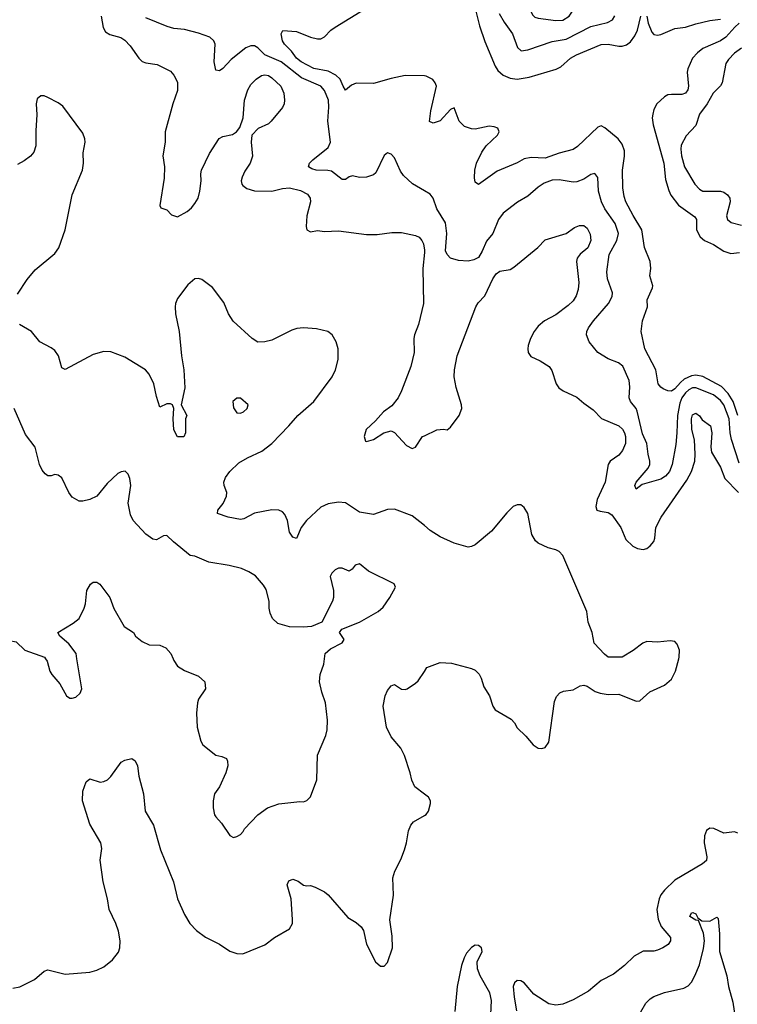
# Model space of a CAD drawing. Header units: inches. Extents: x 2134017 to 2292458, y 756222 to 916513.
# Tile 82 of 256: x 2147690 to 2151787, y 848028 to 853650. Entities that reach past the tile are written whole.
import ezdxf

# ---------------------------------------------------------------- set-up
doc = ezdxf.new("R2010")
doc.units = ezdxf.units.IN
doc.header["$MEASUREMENT"] = 0
for name, color, linetype in [('C1844', 7, 'Continuous'), ('C1845', 7, 'Continuous'), ('C1854', 7, 'Continuous'), ('C1855', 7, 'Continuous')]:
    doc.layers.add(name, color=color, linetype=linetype)

msp = doc.modelspace()

# ---------------------------------------------------------------- linework, layer by layer
at = {"layer": 'C1844', "color": 5}
for points, elevation in [([(2147837.4, 850000), (2147846.4, 849986.4), (2147862, 849930), (2147874, 849910), (2147918.6, 849858.6), (2147958, 849790), (2147976.7, 849776.7), (2147990, 849774.9), (2148010, 849781.6), (2148034.9, 849805.1), (2148044.2, 849830), (2148016.8, 850000)], 440), ([(2148566.3, 850000), (2148570.6, 849990), (2148590, 849958.8), (2148630, 849933.4), (2148710, 849900.7), (2148746, 849870), (2148751, 849830), (2148710.6, 849770), (2148705.5, 849750), (2148699.3, 849690), (2148703.8, 849610), (2148723.8, 849530), (2148736.3, 849510), (2148810, 849450.8), (2148843.5, 849443.5), (2148870, 849431), (2148876.8, 849416.8), (2148878.8, 849390), (2148867.3, 849350), (2148831, 849270), (2148802.8, 849230), (2148794, 849190), (2148794, 849150), (2148802.8, 849110), (2148810, 849098), (2148842.5, 849062.5), (2148890, 848991.3), (2148910, 848981), (2148930, 848986), (2148950, 848998), (2148965.6, 849014.4), (2148973.2, 849030), (2149049.3, 849110), (2149105.2, 849150), (2149170, 849172.7), (2149290, 849186), (2149310, 849184.7), (2149329, 849191), (2149350, 849212), (2149386, 849310), (2149389.7, 849450), (2149437.1, 849562.9), (2149444.9, 849595.1), (2149446.3, 849650), (2149435.4, 849750), (2149414, 849810), (2149402, 849870), (2149405.1, 849910), (2149426.6, 849970), (2149430.3, 850000)], 440), ([(2150000, 849228.4), (2149946.6, 849270), (2149927.7, 849307.7), (2149919.5, 849350), (2149887.5, 849447.5), (2149865.2, 849490), (2149810, 849555.1), (2149784, 849610), (2149764.2, 849730), (2149776.9, 849790), (2149790, 849818.8), (2149810, 849846.8), (2149830, 849853), (2149870, 849827.7), (2149890, 849825.5), (2149902, 849830), (2149950, 849860.7), (2149964.9, 849875.1), (2150000, 849928.7)], 420), ([(2147650, 848119.6), (2147690, 848126.7), (2147774, 848170), (2147830, 848217.1), (2147850, 848223.8), (2147950, 848199.6), (2148090, 848210.3), (2148130, 848221.7), (2148170, 848241.3), (2148218.9, 848281.1), (2148254.1, 848325.8), (2148261.6, 848350), (2148263.5, 848390), (2148254.3, 848445.7), (2148238.7, 848490), (2148200.5, 848570), (2148191.1, 848630), (2148166.1, 848726.1), (2148149.7, 848850), (2148158, 848918), (2148154, 848950), (2148090, 849057), (2148048.2, 849190), (2148050, 849244), (2148070, 849297.6), (2148090, 849315.8), (2148150, 849295.8), (2148170, 849299.5), (2148190.9, 849309.1), (2148210.9, 849329.1), (2148270, 849410.7), (2148290, 849422), (2148330, 849430.6), (2148350, 849418), (2148362, 849390), (2148370.4, 849329.6), (2148397.4, 849230), (2148406, 849130), (2148454, 849050), (2148494.3, 848910), (2148567.7, 848727.7), (2148590.2, 848630), (2148630, 848540.5), (2148660.3, 848490), (2148699.3, 848450), (2148750, 848410.4), (2148830, 848370.4), (2148890.2, 848330.2), (2148930, 848317.4), (2148963.8, 848316.2), (2149090, 848366.7), (2149144, 848410), (2149230, 848459.1), (2149247.6, 848490), (2149248.2, 848511.8), (2149239.2, 848630), (2149217.6, 848710), (2149226.4, 848733.6), (2149250, 848741.5), (2149279.1, 848730), (2149310, 848708.2), (2149330, 848703.8), (2149350, 848706), (2149377.3, 848697.3), (2149430, 848670.5), (2149450, 848653.4), (2149563.7, 848523.7), (2149610, 848494.9), (2149639.3, 848470), (2149652.4, 848450), (2149670.4, 848370.4), (2149720.7, 848270), (2149750, 848245.5), (2149770, 848244.9), (2149790, 848266), (2149818.5, 848350), (2149816.6, 848416.6), (2149802, 848510), (2149823, 848650), (2149819.7, 848750), (2149831.9, 848788.1), (2149866.3, 848853.7), (2149886.9, 848910), (2149898.5, 848950), (2149910, 849018), (2149922.9, 849050), (2149937.2, 849070), (2150000, 849105)], 420)]:
    msp.add_lwpolyline(points, dxfattribs=dict(at, elevation=elevation))
at = {"layer": 'C1845', "color": 5}
for points, elevation in [([(2150000, 853328.6), (2149890, 853330.6), (2149810, 853313.4), (2149710, 853284.9), (2149610, 853287.5), (2149583.3, 853276.7), (2149550, 853248.3), (2149536, 853270), (2149520.2, 853310), (2149494.2, 853334.2), (2149450, 853355.7), (2149370, 853370.8), (2149296.2, 853410), (2149270, 853429.9), (2149241.2, 853470), (2149201.6, 853510), (2149189.4, 853530), (2149182.3, 853570), (2149191.3, 853588.7), (2149270, 853582.2), (2149350, 853550.1), (2149390, 853541.2), (2149410, 853541.3), (2149430, 853551.3), (2149465.5, 853590), (2149490, 853607.9), (2149658.4, 853710)], 340), ([(2148155.3, 853670), (2148165.6, 853605.6), (2148179.8, 853579.8), (2148204.9, 853564.9), (2148267.7, 853547.7), (2148290, 853532.8), (2148321.1, 853501), (2148370, 853431.2), (2148390, 853412.1), (2148410, 853404.4), (2148474.5, 853394.5), (2148550, 853355.6), (2148570, 853332.7), (2148590, 853293.2), (2148590, 853246), (2148563.8, 853170), (2148520.9, 853010), (2148520.6, 852950), (2148507.5, 852872.5), (2148517.3, 852810), (2148514.6, 852745.4), (2148489.3, 852589.3), (2148495.3, 852575.3), (2148530, 852565.2), (2148556.2, 852536.2), (2148590, 852523.7), (2148645.1, 852554.9), (2148670, 852576), (2148690, 852600.9), (2148708.4, 852630), (2148718.3, 852670), (2148725.7, 852730), (2148723.1, 852770), (2148728.5, 852790), (2148774.3, 852885.7), (2148828.5, 852971.5), (2148850, 852983.4), (2148904.9, 852995.1), (2148927.3, 853010), (2148946.2, 853033.8), (2148965.3, 853090), (2148973.4, 853190), (2148993.1, 853250), (2149010, 853279.6), (2149039.5, 853310), (2149070, 853330.8), (2149090, 853334.4), (2149110, 853331.5), (2149130, 853318.9), (2149179.8, 853270), (2149197, 853230), (2149202, 853190), (2149199.1, 853170), (2149190, 853147.7), (2149126, 853070), (2149110, 853056.3), (2149051.3, 853028.7), (2149016, 852990), (2149011.6, 852950), (2149018.5, 852870), (2149005.3, 852830), (2148975.6, 852784.4), (2148959.3, 852750), (2148954.2, 852730), (2148957.4, 852710), (2148963.2, 852703.2), (2148985.8, 852685.8), (2149030, 852671.9), (2149130, 852671.6), (2149190, 852686.5), (2149230, 852689), (2149293.9, 852673.9), (2149333.3, 852653.3), (2149348.4, 852630), (2149349.8, 852610), (2149329.8, 852530), (2149326, 852470), (2149330, 852449.2), (2149350, 852439.3), (2149390, 852446), (2149430, 852441), (2149510, 852445.3), (2149670, 852423.5), (2149730, 852424.2), (2149814.7, 852434.8), (2149870, 852434.3), (2149950, 852417.4), (2149970, 852407.6), (2149986, 852390), (2149994.2, 852370), (2150000, 852334.9)], 380), ([(2150000, 852672.9), (2149932.2, 852712.2), (2149880.5, 852760.5), (2149864.6, 852784.6), (2149830, 852860.9), (2149810, 852881.2), (2149790, 852889), (2149770, 852874), (2149723.6, 852776.4), (2149710, 852763.6), (2149670, 852751.6), (2149630, 852749.4), (2149590, 852758), (2149570, 852752.3), (2149550, 852738), (2149530, 852738.4), (2149470, 852784.5), (2149449.1, 852789.1), (2149382, 852790), (2149357.6, 852797.6), (2149338.4, 852810), (2149345.1, 852830), (2149363, 852850), (2149450, 852919.5), (2149463.9, 852950), (2149449.1, 853070), (2149455.2, 853150), (2149452.7, 853190), (2149430, 853246.6), (2149410, 853269.8), (2149298.2, 853318.2), (2149182.6, 853410), (2149089.9, 853449.9), (2149050, 853488.9), (2149030, 853500.3), (2149010, 853501), (2148980.3, 853490), (2148898, 853422), (2148850, 853372), (2148830, 853358), (2148810, 853362), (2148799.7, 853410), (2148806.2, 853510), (2148798, 853530), (2148775.1, 853550), (2148710, 853573.5), (2148630, 853593.4), (2148570, 853599.9), (2148530.9, 853610.9), (2148410, 853660.4)], 360), ([(2147677.1, 852082.9), (2147733.5, 852166.5), (2147778.2, 852221.8), (2147890, 852315.8), (2147912.7, 852347.3), (2147948.7, 852450), (2147989.7, 852650), (2148047.8, 852790), (2148055.1, 852830), (2148051.6, 852890), (2148063.7, 852950), (2148062.7, 852970), (2148050, 853002), (2147935.3, 853155.3), (2147910, 853174.7), (2147850, 853206.6), (2147830, 853216), (2147810, 853216), (2147790, 853197.2), (2147783.1, 853170), (2147787.6, 853107.6), (2147781.8, 853018.2), (2147782.3, 852930), (2147770, 852892.7), (2147752.4, 852870), (2147716.1, 852843.9), (2147676.7, 852823.3)], 420), ([(2150000, 852321), (2149991.9, 852230), (2149995, 852030), (2149966.4, 851910), (2149943.7, 851850), (2149940.2, 851830), (2149942.2, 851750), (2149921.9, 851670), (2149869.6, 851530.4), (2149849.6, 851490.4), (2149815.1, 851444.9), (2149766.8, 851410), (2149721.4, 851358.6), (2149667.4, 851310), (2149656.3, 851270), (2149663.5, 851243.5), (2149670, 851240.7), (2149710, 851252), (2149769.5, 851290.5), (2149810, 851302.6), (2149830, 851293), (2149898.8, 851218.8), (2149930, 851200.5), (2149950.3, 851210), (2149990.3, 851269.7), (2150000, 851274.2)], 380), ([(2150000, 850761.2), (2149930, 850817.7), (2149830, 850855.8), (2149790, 850853.3), (2149710, 850823.8), (2149630, 850838.8), (2149550, 850891.6), (2149510, 850895.2), (2149450, 850885.2), (2149410, 850866.2), (2149326.9, 850790), (2149296.9, 850750), (2149270, 850687), (2149250, 850695.1), (2149230, 850723.7), (2149218, 850790), (2149204.1, 850824.1), (2149190, 850839.8), (2149170, 850849.8), (2149130, 850851.9), (2149030, 850832.9), (2148970, 850799.8), (2148950, 850795.8), (2148879.3, 850810), (2148819.3, 850830), (2148820.5, 850850), (2148852.2, 850887.8), (2148869.8, 850930), (2148872, 850950), (2148856.4, 850990), (2148854.7, 851010), (2148864.7, 851035.3), (2148889.7, 851070), (2148941.1, 851119), (2148991.1, 851148.9), (2149072.9, 851187.1), (2149130, 851230.2), (2149227.3, 851330), (2149277.8, 851390), (2149369, 851470), (2149473.7, 851610), (2149493.7, 851650), (2149508.4, 851710), (2149507.6, 851770), (2149497.2, 851810), (2149474.7, 851850), (2149448.9, 851868.9), (2149383.9, 851883.9), (2149310, 851890.8), (2149272.8, 851887.2), (2149243, 851877), (2149130, 851820.5), (2149089.7, 851809.7), (2149050, 851808.4), (2149016.3, 851830), (2148909, 851929), (2148882.7, 851970), (2148855.4, 852035.4), (2148790, 852121.3), (2148730, 852166.9), (2148710, 852173.1), (2148690, 852169.7), (2148650, 852136.9), (2148590, 852058), (2148579.2, 852030), (2148577.2, 852010), (2148579.2, 851970), (2148599.5, 851870), (2148614.4, 851730), (2148627.9, 851650), (2148632.3, 851547.7), (2148610.9, 851450.9), (2148644.7, 851390), (2148636, 851370), (2148636, 851290), (2148627.3, 851267.3), (2148590, 851268), (2148570, 851308), (2148566, 851370), (2148569.2, 851430), (2148562, 851450), (2148550, 851456), (2148530, 851456), (2148490, 851437.2), (2148470, 851499.3), (2148456, 851570), (2148430, 851626.6), (2148407.6, 851650), (2148290, 851723.5), (2148210, 851752.8), (2148170, 851755.8), (2148110, 851738), (2147950, 851652.7), (2147930, 851661.2), (2147912.2, 851730), (2147890, 851760.5), (2147870, 851776.9), (2147805.1, 851810), (2147757.6, 851870), (2147688.2, 851910)], 420), ([(2149430.3, 850000), (2149434, 850030), (2149463.3, 850056.7), (2149530, 850091), (2149542.7, 850110), (2149515.3, 850150), (2149528.7, 850170), (2149629.2, 850210), (2149737.2, 850270), (2149764.8, 850295.2), (2149803.7, 850350), (2149835.3, 850410), (2149828.4, 850428.4), (2149681.1, 850501.1), (2149630, 850542), (2149605.1, 850534.9), (2149587.5, 850512.5), (2149570, 850501.2), (2149530, 850517.2), (2149510, 850519), (2149490, 850508.7), (2149471.3, 850490), (2149462.8, 850470), (2149481, 850390), (2149480.7, 850350), (2149474.8, 850330), (2149414.8, 850210), (2149355.8, 850184.2), (2149310, 850180.5), (2149230, 850183.5), (2149163.1, 850203.1), (2149134, 850230), (2149120.5, 850260.5), (2149113.6, 850290), (2149113.3, 850330), (2149096.8, 850396.8), (2149081.4, 850421.4), (2149035.2, 850475.2), (2148997.8, 850497.8), (2148955.6, 850515.6), (2148886.2, 850533.8), (2148770, 850551.6), (2148690, 850586), (2148664, 850590), (2148567.7, 850667.7), (2148530, 850704.2), (2148510, 850703), (2148470, 850680.7), (2148450, 850682.9), (2148410, 850712), (2148338, 850790), (2148322, 850822), (2148309.5, 850890), (2148323.7, 850990), (2148319.3, 851030), (2148310, 851055.3), (2148292.5, 851072.5), (2148270, 851069), (2148250, 851059), (2148190, 851001.2), (2148130, 850929.2), (2148090.6, 850909.4), (2148050, 850901.2), (2148030, 850901.2), (2147990, 850924), (2147969.6, 850949.6), (2147930, 851033.2), (2147910, 851049.3), (2147890, 851052.3), (2147870, 851046), (2147850, 851046), (2147835.9, 851055.9), (2147818, 851078), (2147803.6, 851110), (2147778.7, 851210), (2147722.2, 851282.2), (2147657.6, 851430)], 440), ([(2148016.8, 850000), (2148012, 850030), (2147970, 850085.2), (2147919, 850130), (2147908, 850150), (2147995.9, 850204.1), (2148030, 850230.8), (2148058.4, 850290), (2148065.4, 850314.6), (2148073.2, 850390), (2148093.6, 850426.4), (2148110, 850438), (2148130, 850438), (2148147.1, 850427.1), (2148204, 850350), (2148227.2, 850287.2), (2148285.5, 850185.5), (2148338.8, 850150), (2148350.8, 850130), (2148390, 850099.1), (2148430, 850080.7), (2148490, 850078), (2148523.8, 850063.8), (2148553.4, 850030), (2148566.3, 850000)], 440), ([(2147403, 850000), (2147407.3, 850010), (2147425.8, 850034.2), (2147470, 850067.6), (2147510, 850087.9), (2147530, 850092.9), (2147630, 850105.3), (2147670, 850097.3), (2147718.8, 850050), (2147830.8, 850010), (2147837.4, 850000)], 440)]:
    msp.add_lwpolyline(points, dxfattribs=dict(at, elevation=elevation))
at = {"layer": 'C1845', "color": 5, "elevation": 440}
msp.add_lwpolyline([(2148950, 851488.7), (2148930, 851488.7), (2148906.8, 851470), (2148910, 851434), (2148930, 851406), (2148950, 851402.8), (2148968, 851410), (2148988, 851430), (2148994, 851450)], close=True, dxfattribs=at)
at = {"layer": 'C1854', "color": 5}
for points, elevation in [([(2150000, 849928.7), (2150014, 849950), (2150090, 849979.3), (2150155.5, 849975.5), (2150270, 849946), (2150290, 849934.8), (2150312.8, 849912.8), (2150324.9, 849890), (2150339.9, 849839.9), (2150372.4, 849790), (2150390.4, 849730.4), (2150404, 849710), (2150496.1, 849656.1), (2150514.6, 849634.6), (2150530, 849606.8), (2150579.2, 849559.2), (2150620.7, 849510), (2150650, 849490.7), (2150670, 849487.7), (2150690, 849494), (2150710, 849524.7), (2150742.3, 849757.7), (2150754.1, 849785.8), (2150774.1, 849805.8), (2150795.2, 849815.2), (2150850, 849823), (2150890, 849845.5), (2150910, 849850.5), (2150930, 849844.9), (2150974.2, 849814.2), (2151003.9, 849803.9), (2151050, 849797.1), (2151110, 849798), (2151210, 849759.1), (2151230, 849760.7), (2151287.9, 849812.1), (2151370, 849850.4), (2151410, 849883.8), (2151434.3, 849930), (2151452.5, 850000)], 420), ([(2150000, 849105), (2150010, 849110.6), (2150023.6, 849130), (2150034.2, 849174.2), (2150034.5, 849190), (2150023.7, 849210), (2150000, 849228.4)], 420), ([(2151790, 849005.7), (2151770, 849012.2), (2151710, 849004.9), (2151652.5, 849032.5), (2151630, 849033.7), (2151610, 849020.5), (2151599.8, 848990), (2151597.7, 848950), (2151613.3, 848870), (2151610.8, 848849.2), (2151587, 848830), (2151430, 848735.8), (2151370, 848678.6), (2151350, 848652.6), (2151339.9, 848630), (2151327.9, 848570), (2151333.8, 848513.8), (2151351.1, 848471.1), (2151405.6, 848410), (2151405.1, 848390), (2151392, 848370), (2151362, 848350), (2151330, 848336.5), (2151310, 848331.7), (2151250, 848330.3), (2151197.8, 848302.2), (2151142.4, 848250), (2151079.8, 848200.2), (2151010, 848162.7), (2150936.6, 848103.4), (2150850, 848052.7), (2150790.9, 848029.1), (2150750, 848023.6), (2150710, 848030.2), (2150625.1, 848085.1), (2150570, 848150.4), (2150550, 848161.6), (2150530, 848163.8), (2150514.5, 848150), (2150507.4, 848130), (2150512.2, 848067.7), (2150526.4, 847990)], 380), ([(2151235.1, 847984.9), (2151265.2, 848034.8), (2151290, 848059.7), (2151310, 848072), (2151370, 848095.2), (2151480.4, 848119.6), (2151505.9, 848134.1), (2151525.3, 848154.7), (2151544.8, 848190), (2151570, 848252.7), (2151592.9, 848347.1), (2151598.5, 848390), (2151594.3, 848434.3), (2151565.6, 848505.6), (2151550, 848507.6), (2151515.1, 848530), (2151525.1, 848550), (2151532.8, 848552.7), (2151550, 848544.9), (2151561.4, 848521.4), (2151584.4, 848504.4), (2151630, 848502.2), (2151670, 848525.5), (2151677.5, 848517.5), (2151684, 848430), (2151684.1, 848330), (2151727.2, 848190), (2151736.1, 848130), (2151760.8, 848040.8), (2151774, 847950)], 360), ([(2150379.5, 847970), (2150382.9, 848050), (2150373, 848093), (2150318, 848190), (2150303, 848230), (2150301.7, 848270), (2150329.1, 848330), (2150325.3, 848350), (2150310, 848363.1), (2150290, 848364.6), (2150270, 848351.7), (2150240.3, 848319.7), (2150226.4, 848293.6), (2150212.3, 848250), (2150188, 848130), (2150173.6, 847986.4)], 380)]:
    msp.add_lwpolyline(points, dxfattribs=dict(at, elevation=elevation))
at = {"layer": 'C1855', "color": 5, "elevation": 380}
msp.add_lwpolyline([(2150565.6, 853994.4), (2150550, 853992), (2150536.9, 853983.1), (2150518.8, 853961.2), (2150505.1, 853930), (2150499.6, 853890), (2150503.8, 853850), (2150519.3, 853819.3), (2150579.6, 853759.6), (2150617.1, 853677.1), (2150630, 853664), (2150650, 853658), (2150750, 853646.1), (2150790, 853647.5), (2150827, 853670), (2150870, 853735.8), (2150890, 853757.1), (2150913.2, 853770), (2150924, 853790), (2150775.9, 853855.9), (2150673.9, 853933.9), (2150590, 853988.9)], close=True, dxfattribs=at)
at = {"layer": 'C1855', "color": 5}
for points, elevation in [([(2150286.9, 853730), (2150314.6, 853614.6), (2150344.9, 853524.9), (2150404.9, 853384.9), (2150420, 853360), (2150450, 853332.5), (2150490, 853315.4), (2150530, 853310.6), (2150598.8, 853321.2), (2150752.5, 853367.5), (2150778.3, 853381.7), (2150834.7, 853430), (2150868.5, 853450), (2151010, 853507.9), (2151050, 853510.6), (2151110, 853499.2), (2151130, 853499.1), (2151153.7, 853506.3), (2151176.6, 853523.4), (2151202.3, 853557.7), (2151217.7, 853590), (2151235.6, 853670)], 340), ([(2150426.3, 853686.3), (2150455.7, 853635.7), (2150503.2, 853570), (2150532.1, 853492.1), (2150550, 853473.7), (2150553, 853473), (2150590, 853477.2), (2150730, 853525), (2150810, 853538.5), (2150950, 853611), (2151045.9, 853634.1), (2151073.3, 853650), (2151087.4, 853672.6)], 360), ([(2151270, 853670.6), (2151278.5, 853630), (2151298.2, 853578.2), (2151310, 853565.8), (2151330, 853562.2), (2151350, 853565.6), (2151430, 853599.3), (2151490, 853607.4), (2151550, 853626.7), (2151630, 853644.9), (2151690, 853652.9)], 340), ([(2151797.1, 853630), (2151771.8, 853608.2), (2151720.3, 853550), (2151690.4, 853530), (2151590, 853486.3), (2151558.6, 853461.4), (2151530.2, 853430), (2151503.5, 853370), (2151500.1, 853350), (2151508.4, 853270), (2151503.6, 853250), (2151490, 853231.2), (2151470, 853223.1), (2151410, 853223.8), (2151390, 853220.2), (2151370, 853209.9), (2151327.2, 853170), (2151310, 853136.4), (2151303.6, 853110), (2151301.2, 853090), (2151306.2, 853050), (2151366.8, 852830), (2151377.2, 852737.2), (2151394.9, 852674.9), (2151407.1, 852647.1), (2151451.1, 852591.1), (2151544.3, 852524.3), (2151553.1, 852510), (2151554.4, 852450), (2151575, 852410), (2151599.6, 852390), (2151650, 852366.9), (2151710, 852327.7), (2151750, 852315.6), (2151799.1, 852320.9)], 340), ([(2151810, 853486.5), (2151770, 853459.5), (2151736.5, 853423.5), (2151720.7, 853399.3), (2151699.3, 853290), (2151690, 853271.5), (2151648.6, 853231.4), (2151615.4, 853170), (2151571.3, 853110), (2151550, 853046.6), (2151493.8, 852986.2), (2151466.2, 852933.8), (2151463.9, 852910), (2151468.3, 852871.7), (2151485, 852810), (2151543.8, 852710), (2151570, 852681.8), (2151590, 852671.1), (2151690, 852670.8), (2151710, 852665.2), (2151730.7, 852650.7), (2151743.5, 852630), (2151746.5, 852610), (2151724.9, 852530), (2151730, 852508.2), (2151751.3, 852491.3), (2151810, 852477.5)], 360), ([(2151789.7, 851390), (2151762.1, 851470), (2151734.8, 851514.8), (2151696.1, 851556.1), (2151590, 851612.6), (2151550, 851621), (2151524.1, 851615.9), (2151483.3, 851596.7), (2151461.3, 851578.7), (2151430, 851542), (2151410, 851528.9), (2151390, 851531), (2151363.1, 851543.1), (2151350, 851551.6), (2151335.4, 851570), (2151320.6, 851650), (2151257.7, 851770), (2151236.8, 851870), (2151245.1, 851930), (2151273.8, 852010), (2151272.8, 852050), (2151302, 852118), (2151303.5, 852130), (2151287.7, 852187.7), (2151292.3, 852230), (2151289.9, 852270), (2151257, 852350), (2151241.1, 852450), (2151191.8, 852531.8), (2151151.1, 852610), (2151140.4, 852640.4), (2151132.5, 852690), (2151130.3, 852790), (2151142.4, 852870), (2151142, 852902), (2151130, 852939.1), (2151106.6, 852970), (2151030, 853032.9), (2151010, 853044.2), (2150990, 853037.2), (2150874.3, 852925.7), (2150850, 852908.1), (2150770, 852888.5), (2150690, 852860.2), (2150610, 852863.2), (2150570, 852856.1), (2150530, 852833.3), (2150415, 852785), (2150309.2, 852709.2), (2150290, 852722), (2150286.3, 852746.3), (2150287.9, 852790), (2150298.2, 852830), (2150327.2, 852892.8), (2150352.1, 852930), (2150417.2, 852990), (2150427.2, 853010), (2150418.9, 853030), (2150398.4, 853038.4), (2150370, 853041.7), (2150290, 853024.7), (2150270, 853026.9), (2150230, 853040.9), (2150198.2, 853070), (2150170, 853146), (2150150, 853136.9), (2150090, 853073.3), (2150050, 853058.4), (2150030, 853069.2), (2150037.2, 853130), (2150068.7, 853270), (2150062, 853290), (2150047.9, 853307.9), (2150010, 853328.4), (2150000, 853328.6)], 340), ([(2151797.2, 851117.2), (2151753.2, 851253.2), (2151745.2, 851290), (2151741, 851370), (2151710, 851451.2), (2151690, 851476.4), (2151650, 851507.5), (2151550, 851548.7), (2151530, 851547.1), (2151510, 851537.1), (2151490, 851518.5), (2151470.1, 851490), (2151458.9, 851461.1), (2151444.6, 851390), (2151441.7, 851290), (2151434.8, 851225.2), (2151415, 851110), (2151400.1, 851070), (2151376.8, 851043.2), (2151350, 851025.4), (2151243.4, 850996.6), (2151209, 850970), (2151200.9, 850990), (2151209.1, 851010), (2151278.4, 851090), (2151286.9, 851110), (2151287.4, 851130), (2151276.8, 851170), (2151270.6, 851230), (2151245.6, 851285.6), (2151214.8, 851414.8), (2151208.9, 851430), (2151176.8, 851470), (2151169.8, 851490), (2151173.5, 851553.5), (2151168.6, 851590), (2151132.3, 851672.3), (2151108, 851690), (2151050, 851714.1), (2150990.8, 851750), (2150941.5, 851810), (2150924.7, 851850), (2150927.1, 851870), (2150937.2, 851890), (2150964.8, 851930), (2151050.9, 852030), (2151072.2, 852070), (2151074.5, 852090), (2151045.8, 852170), (2151041.5, 852210), (2151055.1, 852310), (2151098.2, 852390), (2151108.4, 852430), (2151090, 852486.6), (2151030.4, 852570.4), (2151011.9, 852610), (2150994.6, 852670), (2150989.7, 852749.7), (2150972.5, 852772.5), (2150950, 852766.3), (2150910, 852738.7), (2150870, 852723.8), (2150850, 852723.1), (2150770, 852735.7), (2150730, 852732.9), (2150683.7, 852716.3), (2150650, 852693.6), (2150590, 852641.8), (2150531.8, 852608.2), (2150450, 852545.1), (2150424.2, 852510), (2150390.2, 852430), (2150354.8, 852385.2), (2150330, 852328), (2150308.3, 852291.7), (2150281.6, 852278.4), (2150250, 852270.9), (2150195.3, 852275.3), (2150150, 852288.9), (2150129.9, 852309.9), (2150121.1, 852330), (2150128.7, 852430), (2150120.2, 852490), (2150071.9, 852570), (2150050, 852631.6), (2150033.4, 852653.4), (2150000, 852672.9)], 360), ([(2150000, 851274.2), (2150071.7, 851308.3), (2150108.5, 851311.5), (2150130, 851307.4), (2150150, 851323), (2150199.3, 851390), (2150213.6, 851430), (2150211.3, 851451.3), (2150181.9, 851550), (2150171.1, 851610), (2150172.8, 851650), (2150187, 851730), (2150294.7, 852010), (2150307.4, 852032.6), (2150345.9, 852074.1), (2150390.2, 852170), (2150410, 852198.5), (2150430, 852213.7), (2150490, 852224.4), (2150510, 852237.4), (2150648.4, 852350), (2150690, 852392.7), (2150810, 852429.2), (2150856.7, 852463.3), (2150885.3, 852474.7), (2150910, 852475.1), (2150930, 852459.6), (2150946.1, 852426.1), (2150949.8, 852390), (2150932.3, 852347.7), (2150889.3, 852310.7), (2150871.9, 852288.1), (2150868.3, 852270), (2150881.6, 852150), (2150878.6, 852110), (2150867.1, 852072.9), (2150850, 852045.5), (2150821.9, 852018.1), (2150750, 851965.6), (2150686.3, 851930), (2150650, 851900.3), (2150626.2, 851870), (2150606, 851830), (2150592.6, 851790), (2150591.1, 851770), (2150592.8, 851750), (2150607.1, 851727.1), (2150661.8, 851701.8), (2150713.3, 851670), (2150726.8, 851646.8), (2150751.6, 851570), (2150767.6, 851547.6), (2150792.7, 851530), (2150870, 851495.1), (2150910, 851459.7), (2150962.9, 851422.9), (2151012.2, 851372.2), (2151110.4, 851330.4), (2151131.3, 851311.3), (2151142.4, 851290), (2151147.7, 851270), (2151147.8, 851230), (2151131.9, 851190), (2151110, 851163.2), (2151061.6, 851130), (2151048.4, 851110), (2151032.4, 851010), (2150986.5, 850910), (2150978.7, 850870), (2150984.7, 850850), (2151002.8, 850842.8), (2151050, 850836.5), (2151070, 850823.1), (2151120.8, 850750), (2151150, 850681.6), (2151190, 850643.5), (2151217.2, 850630), (2151250, 850625.1), (2151270, 850629.6), (2151290, 850645.6), (2151310.3, 850670), (2151316.5, 850690), (2151322.3, 850750), (2151351.5, 850810), (2151499.3, 851020.7), (2151525.8, 851070), (2151543.5, 851130), (2151545.6, 851170), (2151542, 851250), (2151526.7, 851310), (2151524.2, 851370), (2151530, 851393), (2151550, 851403.5), (2151570, 851387.6), (2151585.4, 851365.4), (2151632.8, 851330), (2151641, 851290), (2151636.1, 851210), (2151639.8, 851179.8), (2151690, 851095.1), (2151715, 851030), (2151793.3, 850950)], 380), ([(2150000, 852334.9), (2150000.8, 852330), (2150000, 852321)], 380), ([(2151452.5, 850000), (2151455.1, 850010), (2151455.6, 850050), (2151443.6, 850083.6), (2151430, 850099.3), (2151403.3, 850103.3), (2151330, 850096.3), (2151270, 850099.7), (2151247.7, 850090), (2151192.9, 850047.1), (2151130, 850009.5), (2151050, 850009.5), (2151027.8, 850027.8), (2150969.7, 850089.7), (2150957.6, 850150), (2150934.5, 850210), (2150927.4, 850270), (2150790.7, 850590), (2150770, 850613.3), (2150750, 850623.1), (2150706.7, 850633.3), (2150650, 850660.4), (2150634.3, 850674.3), (2150614.2, 850710), (2150591, 850831), (2150570, 850863.7), (2150550, 850879.3), (2150530, 850879.5), (2150507.7, 850870), (2150470, 850834.5), (2150383, 850730), (2150290, 850652.3), (2150270, 850640.9), (2150250, 850638), (2150170, 850660.7), (2150090, 850696.3), (2150033.9, 850733.9), (2150000, 850761.2)], 420)]:
    msp.add_lwpolyline(points, dxfattribs=dict(at, elevation=elevation))

doc.saveas('drawing.dxf')
